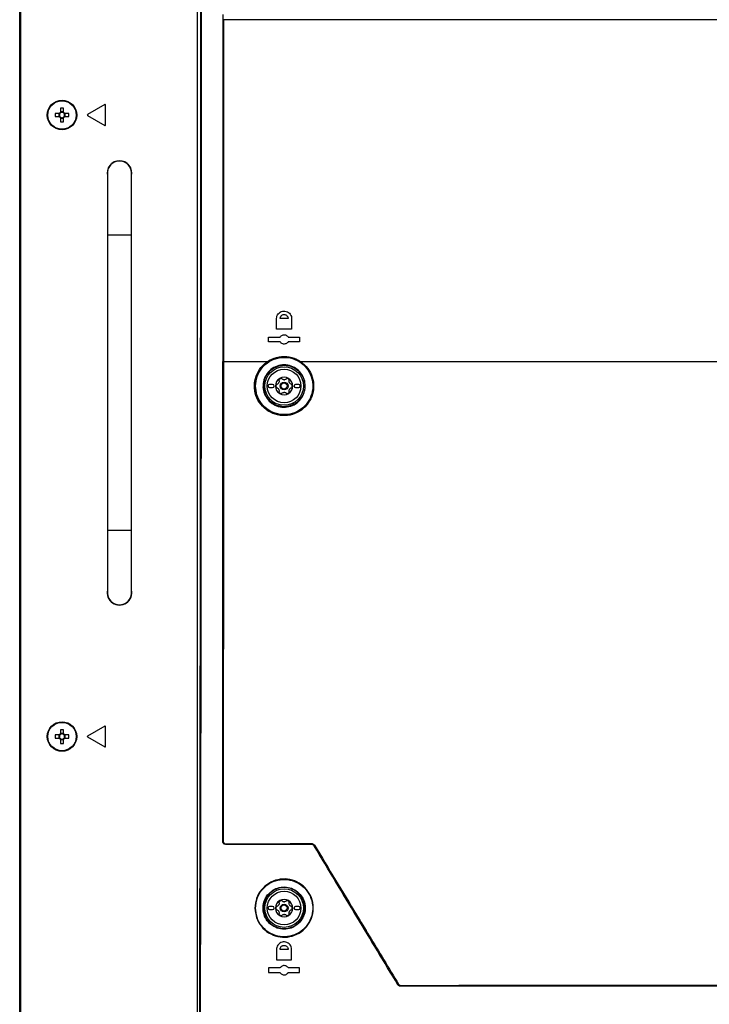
# Model space of a CAD drawing. Header units: millimetres. Extents: x 155400 to 158181, y 110534 to 115156.
# Tile 61 of 121: x 156849 to 157071, y 112588 to 112905. Entities that reach past the tile are written whole.
import ezdxf

# ---------------------------------------------------------------- set-up
doc = ezdxf.new("R2010")
doc.units = ezdxf.units.MM

msp = doc.modelspace()

# ---------------------------------------------------------------- linework, layer by layer
at = {"color": 7, "linetype": 'Continuous', "lineweight": 25}
for p, q in [((156848.57, 112557.27), (156848.57, 113407.52)), ((156848.82, 112997.65), (156848.82, 112546.65)), ((156905.7, 112999.24), (156905.7, 112576.23)), ((156875.97, 112877.78), (156870.42, 112874.57)), ((156876.2, 112871.24), (156876.2, 112877.65)), ((156861.3, 112874.96), (156860.01, 112874.96)), ((156860.01, 112873.93), (156861.3, 112873.93)), ((156861.22, 112874.96), (156861.22, 112873.93)), ((156861.68, 112876.63), (156861.68, 112875.34)), ((156862.71, 112875.43), (156861.68, 112875.43)), ((156861.68, 112873.54), (156861.68, 112872.25)), ((156862.71, 112875.34), (156862.71, 112876.63)), ((156862.71, 112872.25), (156862.71, 112873.54)), ((156864.39, 112874.96), (156863.1, 112874.96)), ((156863.1, 112873.93), (156864.39, 112873.93)), ((156863.18, 112873.93), (156863.18, 112874.96)), ((156870.42, 112874.31), (156875.97, 112871.11)), ((156861.68, 112873.46), (156862.71, 112873.46)), ((156876.8, 112855.74), (156876.8, 112835.74)), ((156876.8, 112855.74), (156876.8, 112855.56)), ((156884.6, 112835.74), (156884.6, 112855.74)), ((156876.8, 112835.74), (156876.8, 112740.74)), ((156884.6, 112835.74), (156876.8, 112835.74)), ((156884.6, 112740.74), (156884.6, 112835.74)), ((156931.27, 112805.54), (156931.27, 112808.94)), ((156935, 112808.94), (156932.4, 112808.94)), ((156936.12, 112808.94), (156936.12, 112805.54)), ((156936.12, 112805.54), (156931.27, 112805.54)), ((156928.7, 112802.99), (156932.4, 112802.99)), ((156928.7, 112801.49), (156928.7, 112802.99)), ((156932.4, 112801.49), (156928.7, 112801.49)), ((156935, 112802.99), (156938.7, 112802.99)), ((156938.7, 112801.49), (156935, 112801.49)), ((156938.7, 112802.99), (156938.7, 112801.49)), ((156914, 112795.12), (156914.07, 112795.12)), ((156914.07, 112795.12), (156914.07, 112795.13)), ((156914.19, 112795.12), (156928.34, 112795.12)), ((156914.19, 112795.12), (156914.19, 112795.12)), ((156930, 112787.74), (156929, 112787.74)), ((156929, 112786.74), (156930, 112786.74)), ((156938.4, 112787.74), (156937.4, 112787.74)), ((156937.4, 112786.74), (156938.4, 112786.74)), ((156876.8, 112740.74), (156876.8, 112720.74)), ((156884.6, 112740.74), (156876.8, 112740.74)), ((156884.6, 112720.74), (156884.6, 112740.74)), ((156875.97, 112677.78), (156870.42, 112674.57)), ((156876.2, 112671.24), (156876.2, 112677.65)), ((156861.3, 112674.96), (156860.01, 112674.96)), ((156860.01, 112673.93), (156861.3, 112673.93)), ((156861.22, 112674.96), (156861.22, 112673.93)), ((156861.68, 112676.63), (156861.68, 112675.34)), ((156862.71, 112675.43), (156861.68, 112675.43)), ((156862.71, 112675.34), (156862.71, 112676.63)), ((156864.39, 112674.96), (156863.1, 112674.96)), ((156863.1, 112673.93), (156864.39, 112673.93)), ((156863.18, 112673.93), (156863.18, 112674.96)), ((156870.42, 112674.31), (156875.97, 112671.11)), ((156861.68, 112673.54), (156861.68, 112672.25)), ((156861.68, 112673.46), (156862.71, 112673.46)), ((156862.71, 112672.25), (156862.71, 112673.54)), ((156913.94, 112640.74), (156913.96, 112640.76)), ((156914.96, 112639.76), (156914.94, 112639.74)), ((156942.48, 112639.75), (156942.54, 112639.85)), ((156943.39, 112639.37), (156943.34, 112639.27)), ((156927.11, 112619.56), (156927.1, 112619.24)), ((156927.1, 112619.24), (156927.11, 112618.84)), ((156930, 112619.74), (156929, 112619.74)), ((156929, 112618.74), (156930, 112618.74)), ((156938.4, 112619.74), (156937.4, 112619.74)), ((156937.4, 112618.74), (156938.4, 112618.74)), ((156931.27, 112605.94), (156931.27, 112602.54)), ((156935, 112605.94), (156932.4, 112605.94)), ((156936.12, 112602.54), (156936.12, 112605.94)), ((156931.27, 112602.54), (156936.12, 112602.54)), ((156932.4, 112599.99), (156928.7, 112599.99)), ((156928.7, 112599.99), (156928.7, 112598.49)), ((156928.7, 112598.49), (156932.4, 112598.49)), ((156938.7, 112599.99), (156935, 112599.99)), ((156935, 112598.49), (156938.7, 112598.49)), ((156938.7, 112598.49), (156938.7, 112599.99)), ((156970.33, 112594.55), (156970.41, 112594.69)), ((156971.27, 112594.2), (156971.19, 112594.06))]:
    msp.add_line(p, q, dxfattribs=at)
at = {"color": 7, "linetype": 'Continuous', "lineweight": 25, "flags": 128}
for points in [[(156927.31, 112788.9), (156927.28, 112788.76), (156927.1, 112787.24)], [(156927.1, 112787.24), (156927.28, 112785.71), (156927.52, 112784.91)]]:
    msp.add_lwpolyline(points, dxfattribs=at)
at = {"color": 7, "linetype": 'Continuous', "lineweight": 25}
for centre, radius in [((156862.2, 112874.44), 4.75), ((156862.2, 112874.44), 4.56), ((156933.7, 112787.24), 6.21), ((156933.7, 112787.24), 5.41), ((156933.7, 112787.24), 1.25), ((156933.7, 112787.24), 1), ((156862.2, 112674.44), 4.75), ((156862.2, 112674.44), 4.56), ((156933.7, 112619.24), 6.21), ((156933.7, 112619.24), 5.41), ((156933.7, 112619.24), 1.25), ((156933.7, 112619.24), 1)]:
    msp.add_circle(centre, radius, dxfattribs=at)
for centre, radius, start, end in [((156876.05, 112877.65), 0.15, 0, 120), ((156877.61, 112874.44), 17.61, 178.3239, 181.6761), ((156862.2, 112874.44), 1.04, 119.7494, 150.2506), ((156862.2, 112874.44), 1.04, 209.7494, 240.2506), ((156862.2, 112874.44), 0.851, 142.7589, 217.2411), ((156862.2, 112874.44), 0.851, 127.2411, 142.7589), ((156862.2, 112874.44), 0.851, 217.2411, 232.7589), ((156862.2, 112859.03), 17.61, 88.3239, 91.6761), ((156862.2, 112874.44), 0.851, 52.7589, 127.2411), ((156862.2, 112874.44), 0.851, 232.7589, 307.2411), ((156862.2, 112874.44), 1.04, 29.7494, 60.2506), ((156862.2, 112874.44), 0.851, 37.2411, 52.7589), ((156862.2, 112874.44), 1.04, 299.7494, 330.2506), ((156862.2, 112874.44), 0.851, 307.2411, 322.7589), ((156862.2, 112874.44), 0.851, 322.7589, 37.2411), ((156846.79, 112874.44), 17.61, 358.3239, 1.6761), ((156870.5, 112874.44), 0.15, 120, 240), ((156862.2, 112889.85), 17.61, 268.3239, 271.6761), ((156876.05, 112871.24), 0.15, 240, 0), ((156880.7, 112855.74), 4, 90, 192.8386), ((156880.7, 112855.74), 3.9, 0, 180), ((156880.7, 112855.74), 3.9, 357.4457, 180), ((156880.7, 112855.74), 4, 347.1614, 90), ((156933.7, 112787.24), 2.8, 120, 180), ((156933.7, 112787.24), 2.03, 147.5089, 152.4911), ((156931.02, 112788.78), 1.07, 325.2504, 334.7496), ((156933.7, 112787.24), 2.63, 110.918, 129.082), ((156933.7, 112787.24), 2.8, 60, 120), ((156933.7, 112787.24), 2.03, 87.5089, 92.4911), ((156933.7, 112790.33), 1.07, 265.2504, 274.7496), ((156933.7, 112787.24), 2.63, 50.918, 69.082), ((156933.7, 112787.24), 2.8, 0, 60), ((156933.7, 112787.24), 2.03, 27.5089, 32.4911), ((156936.38, 112788.78), 1.07, 205.2504, 214.7496), ((156929, 112787.24), 0.5, 90, 270), ((156930, 112787.24), 0.5, 270, 90), ((156933.7, 112787.24), 2.8, 180, 240), ((156933.7, 112787.24), 2.63, 170.918, 189.082), ((156933.7, 112787.24), 2.03, 207.5089, 212.4911), ((156931.02, 112785.69), 1.07, 25.2504, 34.7496), ((156933.7, 112787.24), 2.63, 230.918, 249.082), ((156933.7, 112787.24), 2.8, 240, 300), ((156933.7, 112787.24), 2.03, 267.5089, 272.4911), ((156933.7, 112784.14), 1.07, 85.2504, 94.7496), ((156933.7, 112787.24), 2.63, 290.918, 309.082), ((156933.7, 112787.24), 2.8, 300, 0), ((156933.7, 112787.24), 2.03, 327.5089, 332.4911), ((156936.38, 112785.69), 1.07, 145.2504, 154.7496), ((156933.7, 112787.24), 2.63, 350.918, 9.082), ((156937.4, 112787.24), 0.5, 90, 270), ((156938.4, 112787.24), 0.5, 270, 90), ((156880.7, 112720.74), 4, 167.1614, 12.8386), ((156880.7, 112720.74), 3.9, 177.4457, 2.5543), ((156880.7, 112720.74), 3.9, 180, 0), ((156876.05, 112677.65), 0.15, 0, 120), ((156877.61, 112674.44), 17.61, 178.3239, 181.6761), ((156862.2, 112674.44), 1.04, 119.7494, 150.2506), ((156862.2, 112674.44), 1.04, 209.7494, 240.2506), ((156862.2, 112674.44), 0.851, 142.7589, 217.2411), ((156862.2, 112674.44), 0.851, 127.2411, 142.7589), ((156862.2, 112674.44), 0.851, 217.2411, 232.7589), ((156862.2, 112659.03), 17.61, 88.3239, 91.6761), ((156862.2, 112674.44), 0.851, 52.7589, 127.2411), ((156862.2, 112674.44), 1.04, 29.7494, 60.2506), ((156862.2, 112674.44), 0.851, 37.2411, 52.7589), ((156862.2, 112674.44), 1.04, 299.7494, 330.2506), ((156862.2, 112674.44), 0.851, 307.2411, 322.7589), ((156862.2, 112674.44), 0.851, 322.7589, 37.2411), ((156846.79, 112674.44), 17.61, 358.3239, 1.6761), ((156870.5, 112674.44), 0.15, 120, 240), ((156862.2, 112674.44), 0.851, 232.7589, 307.2411), ((156862.2, 112689.85), 17.61, 268.3239, 271.6761), ((156876.05, 112671.24), 0.15, 240, 0), ((156914.06, 112641.28), 0.534, 259.7861, 272.5818), ((156915.13, 112639.87), 0.202, 171.1876, 213.4653), ((156942.75, 112639.96), 0.236, 172.3276, 207.9085), ((156943.84, 112638.82), 0.711, 119.0263, 129.0796), ((156933.7, 112619.24), 6.6, 119.077, 161.3924), ((156933.7, 112619.24), 2.8, 120, 180), ((156933.7, 112619.24), 2.03, 147.5089, 152.4911), ((156931.02, 112620.78), 1.07, 325.2504, 334.7496), ((156933.7, 112619.24), 2.63, 110.918, 129.082), ((156933.7, 112619.24), 2.8, 60, 120), ((156933.7, 112619.24), 2.03, 87.5089, 92.4911), ((156933.7, 112622.33), 1.07, 265.2504, 274.7496), ((156933.7, 112619.24), 2.63, 50.918, 69.082), ((156933.7, 112619.24), 2.8, 0, 60), ((156933.7, 112619.24), 2.03, 27.5089, 32.4911), ((156936.38, 112620.78), 1.07, 205.2504, 214.7496), ((156929, 112619.24), 0.5, 90, 270), ((156930, 112619.24), 0.5, 270, 90), ((156933.7, 112619.24), 2.8, 180, 240), ((156933.7, 112619.24), 2.63, 170.918, 189.082), ((156933.7, 112619.24), 2.03, 207.5089, 212.4911), ((156931.02, 112617.69), 1.07, 25.2504, 34.7496), ((156933.7, 112619.24), 2.63, 230.918, 249.082), ((156933.7, 112619.24), 2.03, 267.5089, 272.4911), ((156933.7, 112616.14), 1.07, 85.2504, 94.7496), ((156933.7, 112619.24), 2.63, 290.918, 309.082), ((156933.7, 112619.24), 2.8, 300, 0), ((156933.7, 112619.24), 2.03, 327.5089, 332.4911), ((156936.38, 112617.69), 1.07, 145.2504, 154.7496), ((156933.7, 112619.24), 2.63, 350.918, 9.082), ((156937.4, 112619.24), 0.5, 90, 270), ((156938.4, 112619.24), 0.5, 270, 90), ((156933.7, 112619.24), 6.6, 227.4158, 293.5386), ((156933.7, 112619.24), 2.8, 240, 300), ((156971.41, 112593.23), 1.77, 120.2362, 124.3945), ((156971.54, 112594.31), 0.289, 173.7232, 202.2795)]:
    msp.add_arc(centre, radius, start, end, dxfattribs=at)
for points, knots in [([(156906.54, 112577.07), (156906.58, 112599.57), (156906.65, 112644.57), (156906.75, 112712.08), (156906.82, 112779.61), (156906.87, 112849.98), (156906.9, 112923.19), (156906.9, 112973.89), (156906.9, 112999.24)], [0, 0, 0, 0, 0.159941, 0.319882, 0.479846, 0.639809, 0.819901, 1, 1, 1, 1]), ([(156907.04, 112999.24), (156907.04, 112973.89), (156907.04, 112923.19), (156907.02, 112870.02), (156907, 112832.33), (156906.96, 112780.48), (156906.87, 112692.91), (156906.74, 112615.24), (156906.68, 112577.07)], [0, 0, 0, 0, 0.180095, 0.360191, 0.377735, 0.447914, 0.728634, 1, 1, 1, 1]), ([(156914.02, 112906.8), (156914.02, 112897.05), (156914.02, 112877.55), (156914.01, 112840.33), (156914.01, 112812.85), (156914, 112795.12)], [0, 0, 0, 0, 0.261884, 0.523767, 1, 1, 1, 1]), ([(156914.07, 112795.13), (156914.07, 112804.87), (156914.08, 112822.04), (156914.09, 112848.96), (156914.1, 112875.88), (156914.11, 112895.38), (156914.11, 112905.13)], [0, 0, 0, 0, 0.26583, 0.468338, 0.734168, 1, 1, 1, 1]), ([(156914.23, 112905.12), (156914.23, 112895.37), (156914.22, 112875.88), (156914.21, 112846.64), (156914.2, 112819.72), (156914.19, 112802.55), (156914.19, 112795.12)], [0, 0, 0, 0, 0.26583, 0.531661, 0.797492, 1, 1, 1, 1]), ([(157227.17, 112905.12), (157216.85, 112905.12), (157196.23, 112905.12), (157165.05, 112905.12), (157133.73, 112905.12), (157102.28, 112905.12), (157070.77, 112905.12), (157039.25, 112905.12), (157007.78, 112905.12), (156976.42, 112905.12), (156945.19, 112905.12), (156924.55, 112905.12), (156914.23, 112905.12)], [0, 0, 0, 0, 0.100013, 0.199862, 0.299712, 0.399716, 0.499806, 0.599806, 0.69988, 0.799952, 0.89994, 1, 1, 1, 1]), ([(156931.27, 112808.94), (156931.3, 112809.21), (156931.35, 112809.75), (156931.76, 112810.47), (156932.37, 112811.02), (156933.13, 112811.34), (156933.97, 112811.39), (156934.78, 112811.16), (156935.46, 112810.67), (156935.94, 112809.98), (156936.11, 112809.37), (156936.12, 112809.02), (156936.12, 112808.94)], [0, 0, 0, 0, 0.105664, 0.211291, 0.317898, 0.42617, 0.535715, 0.645566, 0.754613, 0.862132, 0.968107, 1, 1, 1, 1]), ([(156932.4, 112808.94), (156932.42, 112809.1), (156932.44, 112809.35), (156932.61, 112809.65), (156932.83, 112809.92), (156933.19, 112810.17), (156933.62, 112810.25), (156933.97, 112810.21), (156934.29, 112810.11), (156934.58, 112809.92), (156934.79, 112809.66), (156934.95, 112809.36), (156934.98, 112809.1), (156935, 112808.94)], [0, 0, 0, 0, 0.119549, 0.183486, 0.250084, 0.374877, 0.499653, 0.569405, 0.634404, 0.749734, 0.814194, 0.877447, 1, 1, 1, 1]), ([(156932.4, 112802.99), (156932.5, 112803.12), (156932.7, 112803.4), (156933.15, 112803.66), (156933.65, 112803.76), (156934.17, 112803.69), (156934.63, 112803.45), (156934.88, 112803.17), (156934.99, 112803.01), (156935, 112802.99)], [0, 0, 0, 0, 0.161543, 0.323015, 0.486158, 0.650437, 0.814196, 0.976015, 1, 1, 1, 1]), ([(156935, 112801.49), (156934.9, 112801.35), (156934.7, 112801.07), (156934.25, 112800.81), (156933.75, 112800.71), (156933.23, 112800.78), (156932.77, 112801.02), (156932.51, 112801.3), (156932.41, 112801.46), (156932.4, 112801.49)], [0, 0, 0, 0, 0.161465, 0.32286, 0.485894, 0.650123, 0.813942, 0.975878, 1, 1, 1, 1]), ([(156913.94, 112640.74), (156913.94, 112648.43), (156913.96, 112688.22), (156913.98, 112739.69), (156914, 112783.46), (156914, 112795.12)], [0, 0, 0, 0, 0.149497, 0.773416, 1, 1, 1, 1]), ([(156913.96, 112640.76), (156913.97, 112648.78), (156913.99, 112672.83), (156914.02, 112712.94), (156914.05, 112756.38), (156914.06, 112783.78), (156914.07, 112795.12)], [0, 0, 0, 0, 0.155916, 0.467751, 0.779614, 1, 1, 1, 1]), ([(156914.19, 112795.12), (156914.18, 112783.77), (156914.17, 112756.37), (156914.14, 112712.93), (156914.11, 112672.82), (156914.09, 112648.77), (156914.08, 112640.75)], [0, 0, 0, 0, 0.220386, 0.532221, 0.844084, 1, 1, 1, 1]), ([(156939.01, 112795.12), (156939.83, 112794.44), (156941.48, 112793.08), (156942.92, 112790.14), (156943.38, 112786.95), (156942.75, 112783.79), (156941.12, 112781.01), (156938.67, 112778.91), (156935.63, 112777.72), (156932.35, 112777.61), (156929.2, 112778.61), (156926.56, 112780.61), (156924.77, 112783.36), (156923.99, 112786.51), (156924.29, 112789.72), (156925.62, 112792.63), (156927.2, 112794.32), (156928.2, 112795.02), (156928.34, 112795.12)], [0, 0, 0, 0, 0.065695, 0.131411, 0.196595, 0.261503, 0.326685, 0.392588, 0.459405, 0.526987, 0.594838, 0.662269, 0.728724, 0.794097, 0.85882, 0.923647, 0.989268, 1, 1, 1, 1]), ([(156928.45, 112795), (156927.63, 112794.33), (156926.68, 112793.56), (156925.4, 112791.73), (156924.47, 112789.68), (156924.18, 112786.53), (156924.94, 112783.42), (156926.71, 112780.72), (156929.29, 112778.75), (156931.36, 112778.09), (156933.47, 112777.8), (156935.63, 112777.87), (156938.61, 112779.04), (156941.03, 112781.11), (156942.63, 112783.85), (156943.25, 112786.96), (156942.8, 112790.1), (156941.38, 112792.99), (156939.76, 112794.33), (156938.95, 112795)], [0, 0, 0, 0, 0.0666309, 0.0763559, 0.1411814, 0.2058976, 0.2712607, 0.3377104, 0.4051443, 0.4727547, 0.4730075, 0.5406021, 0.60743, 0.6733383, 0.7385204, 0.8034216, 0.8685965, 0.9343041, 1, 1, 1, 1]), ([(156924.5, 112787.23), (156924.59, 112786.26), (156924.78, 112784.24), (156926.3, 112781.49), (156928.64, 112779.33), (156931.59, 112778.08), (156934.79, 112777.9), (156937.84, 112778.79), (156940.39, 112780.62), (156942.2, 112783.18), (156942.95, 112785.81), (156942.98, 112788.49), (156942.28, 112791.13), (156940.51, 112793.75), (156937.94, 112795.65), (156934.87, 112796.58), (156931.67, 112796.42), (156928.74, 112795.21), (156926.42, 112793.13), (156924.82, 112790.38), (156924.61, 112788.29), (156924.5, 112787.23)], [0, 0, 0, 0, 0.05018, 0.103423, 0.157633, 0.212527, 0.267541, 0.322117, 0.375931, 0.429169, 0.482432, 0.514227, 0.5669, 0.620274, 0.674545, 0.729508, 0.784603, 0.839168, 0.892785, 0.945485, 1, 1, 1, 1]), ([(156928.34, 112795.12), (156928.34, 112795.12), (156929.23, 112795.73), (156931.25, 112796.64), (156934.54, 112796.91), (156937.19, 112796.2), (156938.59, 112795.41), (156939.01, 112795.12), (156939.01, 112795.12)], [0, 0, 0, 0, 0.000005, 0.288178, 0.576333, 0.864826, 0.999995, 1, 1, 1, 1]), ([(156938.95, 112795), (156938.52, 112795.26), (156937.17, 112796.08), (156934.56, 112796.74), (156931.29, 112796.54), (156929.39, 112795.51), (156928.45, 112795)], [0, 0, 0, 0, 0.135158, 0.42364, 0.711807, 1, 1, 1, 1]), ([(156939.01, 112795.12), (156947.72, 112795.12), (156965.15, 112795.12), (156991.45, 112795.12), (157017.84, 112795.12), (157044.29, 112795.12), (157070.77, 112795.12), (157097.24, 112795.12), (157123.68, 112795.12), (157150.03, 112795.12), (157176.29, 112795.12), (157193.69, 112795.12), (157202.39, 112795.12)], [0, 0, 0, 0, 0.100003, 0.200035, 0.300159, 0.400217, 0.50023, 0.600324, 0.700383, 0.800282, 0.900117, 1, 1, 1, 1]), ([(156926.9, 112786.91), (156926.92, 112787.49), (156926.95, 112788.84), (156927.48, 112790.12), (156928.29, 112791.44), (156929.34, 112792.64), (156931.41, 112793.79), (156933.71, 112794.17), (156935.99, 112793.78), (156938, 112792.67), (156939.54, 112790.97), (156940.42, 112788.9), (156940.58, 112786.88), (156940.19, 112784.89), (156939.2, 112783.01), (156937.46, 112781.41), (156935.28, 112780.49), (156932.95, 112780.34), (156930.73, 112780.98), (156928.84, 112782.29), (156927.5, 112784.15), (156926.97, 112785.8), (156926.92, 112786.73), (156926.9, 112786.91)], [0, 0, 0, 0, 0.040074, 0.093731, 0.094372, 0.14936, 0.204408, 0.258903, 0.312613, 0.365487, 0.417879, 0.470351, 0.519394, 0.556969, 0.611335, 0.666253, 0.721239, 0.77571, 0.829217, 0.881865, 0.935168, 0.986729, 1, 1, 1, 1]), ([(156927.08, 112786.93), (156927.09, 112786.74), (156927.15, 112785.84), (156927.67, 112784.23), (156928.97, 112782.41), (156930.82, 112781.12), (156932.99, 112780.5), (156935.28, 112780.64), (156937.4, 112781.54), (156939.1, 112783.11), (156940.07, 112784.95), (156940.45, 112786.9), (156940.3, 112788.87), (156939.44, 112790.89), (156937.94, 112792.55), (156935.97, 112793.64), (156933.74, 112794.03), (156931.48, 112793.65), (156929.46, 112792.53), (156927.95, 112790.79), (156927.13, 112788.82), (156927.1, 112787.49), (156927.08, 112786.93)], [0, 0, 0, 0, 0.01319, 0.064757, 0.118047, 0.170692, 0.224208, 0.278694, 0.333695, 0.388623, 0.442989, 0.480558, 0.529588, 0.582044, 0.634425, 0.687298, 0.741017, 0.795529, 0.850595, 0.905593, 0.959878, 1, 1, 1, 1]), ([(156931.9, 112788.17), (156931.82, 112788.09), (156931.68, 112787.91), (156931.45, 112787.8), (156931.32, 112787.76), (156931.3, 112787.75)], [0, 0, 0, 0, 0.44653, 0.891935, 1, 1, 1, 1]), ([(156932.05, 112789.06), (156932.07, 112788.94), (156932.11, 112788.72), (156932.05, 112788.47), (156932, 112788.35), (156931.99, 112788.33)], [0, 0, 0, 0, 0.4712768, 0.9100458, 1, 1, 1, 1]), ([(156932.3, 112789.66), (156932.29, 112789.66), (156932.23, 112789.62), (156932.14, 112789.54), (156932.06, 112789.38), (156932.02, 112789.21), (156932.04, 112789.11), (156932.05, 112789.06)], [0, 0, 0, 0, 0.037508, 0.282659, 0.528352, 0.778932, 1, 1, 1, 1]), ([(156932.94, 112789.57), (156932.9, 112789.61), (156932.8, 112789.69), (156932.62, 112789.74), (156932.45, 112789.73), (156932.34, 112789.68), (156932.3, 112789.66)], [0, 0, 0, 0, 0.264884, 0.530072, 0.787641, 1, 1, 1, 1]), ([(156933.61, 112789.26), (156933.5, 112789.28), (156933.27, 112789.32), (156933.06, 112789.46), (156932.96, 112789.56), (156932.94, 112789.57)], [0, 0, 0, 0, 0.44653, 0.891935, 1, 1, 1, 1]), ([(156934.45, 112789.57), (156934.37, 112789.5), (156934.19, 112789.36), (156933.94, 112789.28), (156933.81, 112789.27), (156933.79, 112789.26)], [0, 0, 0, 0, 0.471277, 0.910046, 1, 1, 1, 1]), ([(156935.1, 112789.66), (156935.09, 112789.66), (156935.03, 112789.7), (156934.91, 112789.74), (156934.74, 112789.73), (156934.58, 112789.68), (156934.49, 112789.61), (156934.45, 112789.57)], [0, 0, 0, 0, 0.037508, 0.282659, 0.528352, 0.778932, 1, 1, 1, 1]), ([(156935.35, 112789.06), (156935.36, 112789.12), (156935.38, 112789.24), (156935.33, 112789.42), (156935.23, 112789.57), (156935.14, 112789.63), (156935.1, 112789.66)], [0, 0, 0, 0, 0.264884, 0.530072, 0.787641, 1, 1, 1, 1]), ([(156935.41, 112788.33), (156935.37, 112788.43), (156935.3, 112788.65), (156935.31, 112788.9), (156935.34, 112789.03), (156935.35, 112789.06)], [0, 0, 0, 0, 0.44653, 0.891935, 1, 1, 1, 1]), ([(156936.1, 112787.75), (156935.99, 112787.79), (156935.78, 112787.87), (156935.59, 112788.05), (156935.51, 112788.15), (156935.5, 112788.17)], [0, 0, 0, 0, 0.4712768, 0.9100458, 1, 1, 1, 1]), ([(156931.3, 112787.75), (156931.24, 112787.73), (156931.12, 112787.69), (156930.99, 112787.55), (156930.91, 112787.4), (156930.9, 112787.29), (156930.9, 112787.24)], [0, 0, 0, 0, 0.264884, 0.530072, 0.787641, 1, 1, 1, 1]), ([(156930.9, 112787.24), (156930.9, 112787.23), (156930.9, 112787.16), (156930.93, 112787.04), (156931.02, 112786.88), (156931.15, 112786.77), (156931.25, 112786.74), (156931.3, 112786.72)], [0, 0, 0, 0, 0.037508, 0.282659, 0.528352, 0.778932, 1, 1, 1, 1]), ([(156931.3, 112786.72), (156931.4, 112786.68), (156931.62, 112786.6), (156931.81, 112786.42), (156931.88, 112786.32), (156931.9, 112786.3)], [0, 0, 0, 0, 0.471277, 0.910046, 1, 1, 1, 1]), ([(156931.99, 112786.14), (156932.03, 112786.04), (156932.1, 112785.82), (156932.09, 112785.57), (156932.06, 112785.44), (156932.05, 112785.41)], [0, 0, 0, 0, 0.44653, 0.891935, 1, 1, 1, 1]), ([(156932.05, 112785.41), (156932.04, 112785.35), (156932.02, 112785.23), (156932.07, 112785.05), (156932.17, 112784.9), (156932.26, 112784.84), (156932.3, 112784.81)], [0, 0, 0, 0, 0.264884, 0.530072, 0.787641, 1, 1, 1, 1]), ([(156932.3, 112784.81), (156932.31, 112784.81), (156932.37, 112784.77), (156932.49, 112784.74), (156932.66, 112784.74), (156932.82, 112784.79), (156932.91, 112784.86), (156932.94, 112784.9)], [0, 0, 0, 0, 0.037508, 0.282659, 0.528352, 0.778932, 1, 1, 1, 1]), ([(156932.94, 112784.9), (156933.03, 112784.97), (156933.21, 112785.11), (156933.45, 112785.19), (156933.59, 112785.2), (156933.61, 112785.21)], [0, 0, 0, 0, 0.471277, 0.910046, 1, 1, 1, 1]), ([(156933.79, 112785.21), (156933.9, 112785.19), (156934.12, 112785.15), (156934.34, 112785.01), (156934.44, 112784.91), (156934.45, 112784.9)], [0, 0, 0, 0, 0.44653, 0.891935, 1, 1, 1, 1]), ([(156934.45, 112784.9), (156934.5, 112784.86), (156934.6, 112784.78), (156934.78, 112784.73), (156934.95, 112784.74), (156935.05, 112784.79), (156935.1, 112784.81)], [0, 0, 0, 0, 0.264884, 0.530072, 0.787641, 1, 1, 1, 1]), ([(156935.1, 112784.81), (156935.11, 112784.81), (156935.16, 112784.85), (156935.26, 112784.93), (156935.34, 112785.09), (156935.38, 112785.26), (156935.36, 112785.36), (156935.35, 112785.41)], [0, 0, 0, 0, 0.037508, 0.282659, 0.528352, 0.778932, 1, 1, 1, 1]), ([(156935.35, 112785.41), (156935.33, 112785.53), (156935.29, 112785.75), (156935.35, 112786), (156935.4, 112786.12), (156935.41, 112786.14)], [0, 0, 0, 0, 0.4712768, 0.9100458, 1, 1, 1, 1]), ([(156935.5, 112786.3), (156935.57, 112786.38), (156935.72, 112786.56), (156935.95, 112786.67), (156936.08, 112786.71), (156936.1, 112786.72)], [0, 0, 0, 0, 0.44653, 0.891935, 1, 1, 1, 1]), ([(156936.5, 112787.24), (156936.5, 112787.24), (156936.5, 112787.31), (156936.47, 112787.43), (156936.38, 112787.59), (156936.25, 112787.7), (156936.15, 112787.73), (156936.1, 112787.75)], [0, 0, 0, 0, 0.0375077, 0.2826592, 0.5283524, 0.7789318, 1, 1, 1, 1]), ([(156936.1, 112786.72), (156936.16, 112786.74), (156936.27, 112786.78), (156936.41, 112786.92), (156936.49, 112787.07), (156936.5, 112787.18), (156936.5, 112787.24)], [0, 0, 0, 0, 0.264884, 0.530072, 0.787641, 1, 1, 1, 1]), ([(156914.94, 112639.74), (156914.83, 112639.75), (156914.6, 112639.77), (156914.3, 112639.94), (156914.08, 112640.2), (156913.96, 112640.48), (156913.94, 112640.66), (156913.94, 112640.74)], [0, 0, 0, 0, 0.21466, 0.429337, 0.64364, 0.857693, 1, 1, 1, 1]), ([(156914.96, 112639.76), (156914.85, 112639.77), (156914.62, 112639.79), (156914.32, 112639.97), (156914.09, 112640.23), (156913.98, 112640.51), (156913.97, 112640.69), (156913.96, 112640.76)], [0, 0, 0, 0, 0.219077, 0.438857, 0.65476, 0.865286, 1, 1, 1, 1]), ([(156914.08, 112640.75), (156914.08, 112640.69), (156914.09, 112640.54), (156914.19, 112640.3), (156914.38, 112640.08), (156914.64, 112639.93), (156914.84, 112639.91), (156914.93, 112639.9)], [0, 0, 0, 0, 0.134406, 0.344402, 0.560042, 0.780101, 1, 1, 1, 1]), ([(156914.93, 112639.9), (156919.52, 112639.92), (156928.68, 112639.95), (156937.9, 112639.98), (156942.51, 112639.99)], [0, 0, 0, 0, 0.500093, 1, 1, 1, 1]), ([(156942.48, 112639.75), (156937.82, 112639.75), (156928.64, 112639.75), (156919.46, 112639.74), (156914.94, 112639.74)], [0, 0, 0, 0, 0.5079181, 1, 1, 1, 1]), ([(156942.54, 112639.85), (156937.93, 112639.84), (156928.71, 112639.81), (156919.55, 112639.78), (156914.96, 112639.76)], [0, 0, 0, 0, 0.499908, 1, 1, 1, 1]), ([(156943.34, 112639.27), (156943.27, 112639.36), (156943.13, 112639.54), (156942.83, 112639.72), (156942.6, 112639.74), (156942.48, 112639.75)], [0, 0, 0, 0, 0.327738, 0.655476, 1, 1, 1, 1]), ([(156942.51, 112639.99), (156942.64, 112639.98), (156942.9, 112639.96), (156943.26, 112639.76), (156943.42, 112639.55), (156943.5, 112639.44)], [0, 0, 0, 0, 0.33182, 0.663805, 1, 1, 1, 1]), ([(156943.39, 112639.37), (156943.32, 112639.46), (156943.18, 112639.65), (156942.87, 112639.82), (156942.65, 112639.84), (156942.54, 112639.85)], [0, 0, 0, 0, 0.335608, 0.66757, 1, 1, 1, 1]), ([(156970.33, 112594.55), (156965.93, 112601.84), (156956.94, 112616.74), (156947.94, 112631.65), (156943.34, 112639.27)], [0, 0, 0, 0, 0.488958, 1, 1, 1, 1]), ([(156970.41, 112594.69), (156965.91, 112602.13), (156956.9, 112617.03), (156947.9, 112631.92), (156943.39, 112639.37)], [0, 0, 0, 0, 0.49977, 1, 1, 1, 1]), ([(156943.5, 112639.44), (156948, 112631.99), (156953.87, 112622.29), (156962.88, 112607.4), (156967.38, 112599.95), (156970.52, 112594.75)], [0, 0, 0, 0, 0.500229, 0.651336, 1, 1, 1, 1]), ([(156924.32, 112619.24), (156924.43, 112620.29), (156924.64, 112622.4), (156926.25, 112625.21), (156928.64, 112627.34), (156931.61, 112628.56), (156934.82, 112628.72), (156937.9, 112627.82), (156940.5, 112625.94), (156942.34, 112623.32), (156943.09, 112620.61), (156943.09, 112617.84), (156942.33, 112615.14), (156940.49, 112612.51), (156937.88, 112610.64), (156934.79, 112609.74), (156931.59, 112609.92), (156928.62, 112611.14), (156926.24, 112613.28), (156924.63, 112616.08), (156924.43, 112618.19), (156924.32, 112619.24)], [0, 0, 0, 0, 0.053721, 0.10739, 0.161148, 0.214928, 0.268688, 0.322396, 0.376045, 0.429654, 0.483259, 0.516744, 0.57048, 0.624215, 0.677978, 0.731749, 0.785494, 0.839189, 0.89283, 0.946435, 1, 1, 1, 1]), ([(156924.47, 112619.23), (156924.57, 112618.2), (156924.77, 112616.13), (156926.36, 112613.37), (156928.69, 112611.27), (156931.62, 112610.06), (156934.77, 112609.89), (156937.81, 112610.77), (156940.37, 112612.61), (156942.19, 112615.2), (156942.94, 112617.86), (156942.94, 112620.59), (156942.19, 112623.25), (156940.39, 112625.83), (156937.83, 112627.68), (156934.79, 112628.57), (156931.64, 112628.41), (156928.71, 112627.21), (156926.37, 112625.11), (156924.78, 112622.35), (156924.57, 112620.27), (156924.47, 112619.23)], [0, 0, 0, 0, 0.053564, 0.107168, 0.160808, 0.214503, 0.268248, 0.322021, 0.375785, 0.42952, 0.483256, 0.516741, 0.570345, 0.623952, 0.6776, 0.731309, 0.78507, 0.838851, 0.89261, 0.946314, 1, 1, 1, 1]), ([(156931.44, 112612.83), (156930.75, 112613.16), (156929.36, 112613.81), (156927.83, 112615.59), (156926.95, 112617.74), (156926.84, 112620.06), (156927.4, 112622.03), (156928.1, 112623.06), (156928.38, 112623.45)], [0, 0, 0, 0, 0.177577, 0.35516, 0.53276, 0.710382, 0.888255, 1, 1, 1, 1]), ([(156928.5, 112623.36), (156928.5, 112623.36), (156928.21, 112623), (156927.56, 112621.96), (156926.99, 112620.05), (156927.11, 112617.78), (156927.96, 112615.67), (156929.47, 112613.97), (156930.8, 112613.22), (156931.5, 112612.98), (156931.5, 112612.98)], [0, 0, 0, 0, 0.000005, 0.111742, 0.289618, 0.467245, 0.644845, 0.822426, 0.999995, 1, 1, 1, 1]), ([(156928.38, 112623.45), (156928.9, 112624), (156929.96, 112625.09), (156932.12, 112625.97), (156934.43, 112626.12), (156936.67, 112625.49), (156938.57, 112624.15), (156939.92, 112622.26), (156940.57, 112620.03), (156940.45, 112617.71), (156939.56, 112615.56), (156938.01, 112613.82), (156935.98, 112612.71), (156933.68, 112612.28), (156932.19, 112612.65), (156931.44, 112612.83)], [0, 0, 0, 0, 0.075955, 0.152941, 0.229947, 0.306769, 0.38373, 0.46059, 0.537667, 0.614693, 0.691862, 0.768944, 0.846014, 0.923005, 1, 1, 1, 1]), ([(156928.38, 112623.45), (156928.39, 112623.44), (156928.42, 112623.42), (156928.46, 112623.39), (156928.49, 112623.37), (156928.5, 112623.36), (156928.5, 112623.36)], [0, 0, 0, 0, 0.25, 0.5, 0.75, 1, 1, 1, 1]), ([(156931.5, 112612.98), (156931.5, 112612.98), (156932.2, 112612.73), (156933.7, 112612.47), (156935.93, 112612.85), (156937.92, 112613.95), (156939.44, 112615.65), (156940.3, 112617.75), (156940.43, 112620.02), (156939.79, 112622.2), (156938.46, 112624.05), (156936.61, 112625.35), (156934.42, 112625.97), (156932.15, 112625.83), (156930.07, 112624.95), (156928.95, 112623.94), (156928.5, 112623.36), (156928.5, 112623.36)], [0, 0, 0, 0, 0.000002, 0.076993, 0.153984, 0.231055, 0.30814, 0.385309, 0.462337, 0.539413, 0.616272, 0.69323, 0.770051, 0.847056, 0.924043, 0.999998, 1, 1, 1, 1]), ([(156931.9, 112620.17), (156931.82, 112620.09), (156931.68, 112619.91), (156931.45, 112619.8), (156931.32, 112619.76), (156931.3, 112619.75)], [0, 0, 0, 0, 0.44653, 0.891935, 1, 1, 1, 1]), ([(156932.05, 112621.06), (156932.07, 112620.94), (156932.11, 112620.72), (156932.05, 112620.47), (156932, 112620.35), (156931.99, 112620.33)], [0, 0, 0, 0, 0.4712768, 0.9100458, 1, 1, 1, 1]), ([(156932.3, 112621.66), (156932.29, 112621.66), (156932.23, 112621.62), (156932.14, 112621.54), (156932.06, 112621.38), (156932.02, 112621.21), (156932.04, 112621.11), (156932.05, 112621.06)], [0, 0, 0, 0, 0.037508, 0.282659, 0.528352, 0.778932, 1, 1, 1, 1]), ([(156932.94, 112621.57), (156932.9, 112621.61), (156932.8, 112621.69), (156932.62, 112621.74), (156932.45, 112621.73), (156932.34, 112621.68), (156932.3, 112621.66)], [0, 0, 0, 0, 0.264884, 0.530072, 0.787641, 1, 1, 1, 1]), ([(156933.61, 112621.26), (156933.5, 112621.28), (156933.27, 112621.32), (156933.06, 112621.46), (156932.96, 112621.56), (156932.94, 112621.57)], [0, 0, 0, 0, 0.44653, 0.891935, 1, 1, 1, 1]), ([(156934.45, 112621.57), (156934.37, 112621.5), (156934.19, 112621.36), (156933.94, 112621.28), (156933.81, 112621.27), (156933.79, 112621.26)], [0, 0, 0, 0, 0.471277, 0.910046, 1, 1, 1, 1]), ([(156935.1, 112621.66), (156935.09, 112621.66), (156935.03, 112621.7), (156934.91, 112621.74), (156934.74, 112621.73), (156934.58, 112621.68), (156934.49, 112621.61), (156934.45, 112621.57)], [0, 0, 0, 0, 0.037508, 0.282659, 0.528352, 0.778932, 1, 1, 1, 1]), ([(156935.35, 112621.06), (156935.36, 112621.12), (156935.38, 112621.24), (156935.33, 112621.42), (156935.23, 112621.57), (156935.14, 112621.63), (156935.1, 112621.66)], [0, 0, 0, 0, 0.264884, 0.530072, 0.787641, 1, 1, 1, 1]), ([(156935.41, 112620.33), (156935.37, 112620.43), (156935.3, 112620.65), (156935.31, 112620.9), (156935.34, 112621.03), (156935.35, 112621.06)], [0, 0, 0, 0, 0.4465305, 0.891935, 1, 1, 1, 1]), ([(156936.1, 112619.75), (156935.99, 112619.79), (156935.78, 112619.87), (156935.59, 112620.05), (156935.51, 112620.15), (156935.5, 112620.17)], [0, 0, 0, 0, 0.471277, 0.910046, 1, 1, 1, 1]), ([(156931.3, 112619.75), (156931.24, 112619.73), (156931.12, 112619.69), (156930.99, 112619.55), (156930.91, 112619.4), (156930.9, 112619.29), (156930.9, 112619.24)], [0, 0, 0, 0, 0.264884, 0.530072, 0.787641, 1, 1, 1, 1]), ([(156930.9, 112619.24), (156930.9, 112619.23), (156930.9, 112619.16), (156930.93, 112619.04), (156931.02, 112618.88), (156931.15, 112618.77), (156931.25, 112618.74), (156931.3, 112618.72)], [0, 0, 0, 0, 0.0375077, 0.2826592, 0.5283524, 0.7789318, 1, 1, 1, 1]), ([(156931.3, 112618.72), (156931.4, 112618.68), (156931.62, 112618.6), (156931.81, 112618.42), (156931.88, 112618.32), (156931.9, 112618.3)], [0, 0, 0, 0, 0.471277, 0.910046, 1, 1, 1, 1]), ([(156931.99, 112618.14), (156932.03, 112618.04), (156932.1, 112617.82), (156932.09, 112617.57), (156932.06, 112617.44), (156932.05, 112617.41)], [0, 0, 0, 0, 0.44653, 0.891935, 1, 1, 1, 1]), ([(156932.05, 112617.41), (156932.04, 112617.35), (156932.02, 112617.23), (156932.07, 112617.05), (156932.17, 112616.9), (156932.26, 112616.84), (156932.3, 112616.81)], [0, 0, 0, 0, 0.264884, 0.530072, 0.787641, 1, 1, 1, 1]), ([(156932.3, 112616.81), (156932.31, 112616.81), (156932.37, 112616.77), (156932.49, 112616.74), (156932.66, 112616.74), (156932.82, 112616.79), (156932.91, 112616.86), (156932.94, 112616.9)], [0, 0, 0, 0, 0.037508, 0.282659, 0.528352, 0.778932, 1, 1, 1, 1]), ([(156932.94, 112616.9), (156933.03, 112616.97), (156933.21, 112617.11), (156933.45, 112617.19), (156933.59, 112617.2), (156933.61, 112617.21)], [0, 0, 0, 0, 0.471277, 0.910046, 1, 1, 1, 1]), ([(156933.79, 112617.21), (156933.9, 112617.19), (156934.12, 112617.15), (156934.34, 112617.01), (156934.44, 112616.91), (156934.45, 112616.9)], [0, 0, 0, 0, 0.44653, 0.891935, 1, 1, 1, 1]), ([(156934.45, 112616.9), (156934.5, 112616.86), (156934.6, 112616.78), (156934.78, 112616.73), (156934.95, 112616.74), (156935.05, 112616.79), (156935.1, 112616.81)], [0, 0, 0, 0, 0.264884, 0.530072, 0.787641, 1, 1, 1, 1]), ([(156935.1, 112616.81), (156935.11, 112616.81), (156935.16, 112616.85), (156935.26, 112616.93), (156935.34, 112617.09), (156935.38, 112617.26), (156935.36, 112617.36), (156935.35, 112617.41)], [0, 0, 0, 0, 0.0375077, 0.2826592, 0.5283524, 0.7789318, 1, 1, 1, 1]), ([(156935.35, 112617.41), (156935.33, 112617.53), (156935.29, 112617.75), (156935.35, 112618), (156935.4, 112618.12), (156935.41, 112618.14)], [0, 0, 0, 0, 0.471277, 0.910046, 1, 1, 1, 1]), ([(156935.5, 112618.3), (156935.57, 112618.38), (156935.72, 112618.56), (156935.95, 112618.67), (156936.08, 112618.71), (156936.1, 112618.72)], [0, 0, 0, 0, 0.44653, 0.891935, 1, 1, 1, 1]), ([(156936.5, 112619.24), (156936.5, 112619.24), (156936.5, 112619.31), (156936.47, 112619.43), (156936.38, 112619.59), (156936.25, 112619.7), (156936.15, 112619.73), (156936.1, 112619.75)], [0, 0, 0, 0, 0.037508, 0.282659, 0.528352, 0.778932, 1, 1, 1, 1]), ([(156936.1, 112618.72), (156936.16, 112618.74), (156936.27, 112618.78), (156936.41, 112618.92), (156936.49, 112619.07), (156936.5, 112619.18), (156936.5, 112619.24)], [0, 0, 0, 0, 0.264884, 0.530072, 0.787641, 1, 1, 1, 1]), ([(156936.12, 112605.94), (156936.1, 112606.21), (156936.04, 112606.75), (156935.63, 112607.48), (156935.01, 112608.03), (156934.24, 112608.35), (156933.42, 112608.39), (156932.62, 112608.16), (156931.94, 112607.68), (156931.47, 112607), (156931.29, 112606.38), (156931.28, 112606.02), (156931.27, 112605.94)], [0, 0, 0, 0, 0.107274, 0.214551, 0.321764, 0.428957, 0.536207, 0.643569, 0.751049, 0.858598, 0.966139, 1, 1, 1, 1]), ([(156932.4, 112605.94), (156932.41, 112606.08), (156932.44, 112606.32), (156932.59, 112606.63), (156932.77, 112606.87), (156933.02, 112607.05), (156933.33, 112607.2), (156933.65, 112607.25), (156933.96, 112607.22), (156934.29, 112607.11), (156934.64, 112606.88), (156934.88, 112606.52), (156934.98, 112606.2), (156934.99, 112606.02), (156935, 112605.94)], [0, 0, 0, 0, 0.1070862, 0.1742199, 0.250272, 0.3297087, 0.3979217, 0.5002688, 0.5657085, 0.629266, 0.7501971, 0.8716627, 0.9350403, 1, 1, 1, 1]), ([(156935, 112599.99), (156934.9, 112600.12), (156934.7, 112600.4), (156934.25, 112600.66), (156933.76, 112600.76), (156933.25, 112600.7), (156932.79, 112600.46), (156932.52, 112600.19), (156932.42, 112600.02), (156932.4, 112599.99)], [0, 0, 0, 0, 0.160785, 0.32157, 0.482383, 0.643336, 0.804473, 0.965759, 1, 1, 1, 1]), ([(156932.4, 112598.49), (156932.5, 112598.35), (156932.7, 112598.07), (156933.14, 112597.81), (156933.64, 112597.71), (156934.15, 112597.78), (156934.61, 112598.01), (156934.87, 112598.28), (156934.98, 112598.45), (156935, 112598.49)], [0, 0, 0, 0, 0.1607858, 0.3215709, 0.4823875, 0.6433447, 0.8044839, 0.9657678, 1, 1, 1, 1]), ([(156971.27, 112594.2), (156971.16, 112594.21), (156970.93, 112594.24), (156970.62, 112594.41), (156970.48, 112594.59), (156970.41, 112594.69)], [0, 0, 0, 0, 0.329389, 0.6593, 1, 1, 1, 1]), ([(156970.52, 112594.75), (156970.58, 112594.67), (156970.7, 112594.52), (156970.96, 112594.37), (156971.15, 112594.35), (156971.25, 112594.34)], [0, 0, 0, 0, 0.3403492, 0.6702322, 1, 1, 1, 1]), ([(156971.19, 112594.06), (156971.08, 112594.07), (156970.85, 112594.1), (156970.55, 112594.27), (156970.41, 112594.45), (156970.33, 112594.55)], [0, 0, 0, 0, 0.328021, 0.656053, 1, 1, 1, 1]), ([(157170.21, 112594.06), (157156.55, 112594.07), (157129.23, 112594.08), (157082.4, 112594.09), (157029.72, 112594.09), (156990.7, 112594.07), (156971.19, 112594.06)], [0, 0, 0, 0, 0.205898, 0.411818, 0.705876, 1, 1, 1, 1]), ([(156971.25, 112594.34), (156979.57, 112594.36), (156996.21, 112594.4), (157021.3, 112594.43), (157046.43, 112594.46), (157063.45, 112594.46), (157073.07, 112594.46), (157078.27, 112594.46), (157091.14, 112594.46), (157110.95, 112594.44), (157132.7, 112594.42), (157152.44, 112594.38), (157164.25, 112594.36), (157170.15, 112594.34)], [0, 0, 0, 0, 0.126067, 0.252205, 0.378345, 0.504414, 0.508137, 0.523031, 0.58261, 0.701837, 0.821064, 0.910532, 1, 1, 1, 1]), ([(157170.13, 112594.2), (157161.97, 112594.22), (157145.66, 112594.26), (157121.04, 112594.29), (157096.34, 112594.31), (157071.47, 112594.32), (157046.49, 112594.31), (157021.38, 112594.29), (156996.29, 112594.26), (156979.61, 112594.22), (156971.27, 112594.2)], [0, 0, 0, 0, 0.123626, 0.247252, 0.371417, 0.495583, 0.621405, 0.747227, 0.873614, 1, 1, 1, 1])]:
    msp.add_open_spline(points, degree=3, knots=knots, dxfattribs=at)
for points in [[(156914.07, 112795.13), (156914.07, 112795.12), (156914.07, 112795.12), (156914.1, 112795.12), (156914.14, 112795.12), (156914.17, 112795.12), (156914.19, 112795.12)], [(156914.07, 112795.12), (156914.07, 112795.12), (156914.07, 112795.12), (156914.1, 112795.12), (156914.14, 112795.12), (156914.17, 112795.12), (156914.19, 112795.12)], [(156928.34, 112795.12), (156928.34, 112795.11), (156928.35, 112795.1), (156928.37, 112795.07), (156928.39, 112795.05), (156928.41, 112795.03), (156928.42, 112795.02), (156928.43, 112795.01), (156928.44, 112795), (156928.45, 112795), (156928.45, 112795)], [(156938.95, 112795), (156938.95, 112795), (156938.95, 112795.01), (156938.96, 112795.04), (156938.98, 112795.08), (156939, 112795.11), (156939.01, 112795.12)], [(156931.44, 112612.83), (156931.45, 112612.84), (156931.45, 112612.86), (156931.46, 112612.89), (156931.47, 112612.91), (156931.48, 112612.93), (156931.49, 112612.95), (156931.49, 112612.97), (156931.5, 112612.97), (156931.5, 112612.97), (156931.5, 112612.98)]]:
    msp.add_open_spline(points, degree=3, dxfattribs=at)

doc.saveas('drawing.dxf')
